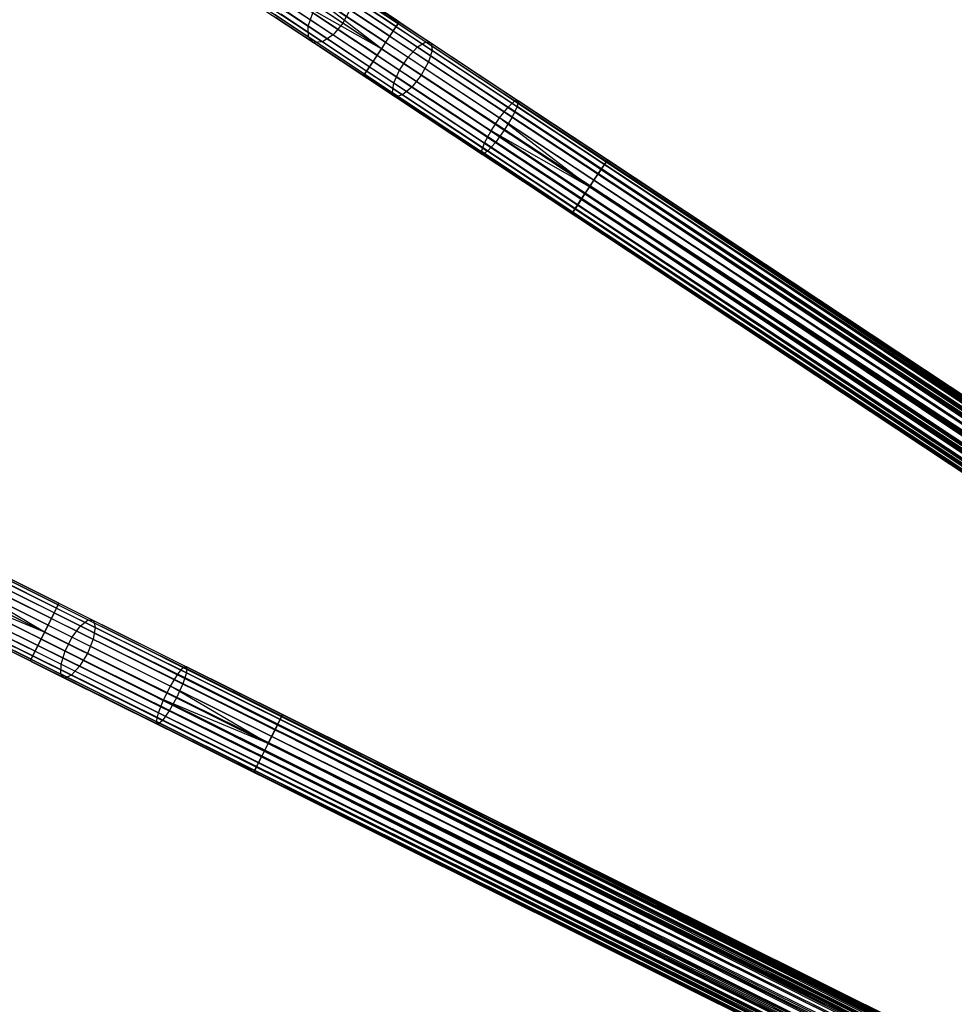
# Model space of a CAD drawing. Extents: x -189 to 189, y -189 to 189.
# Tile 95 of 256: x -152 to -123, y 64 to 94. Entities that reach past the tile are written whole.
import ezdxf

# ---------------------------------------------------------------- set-up
doc = ezdxf.new("R2010")
doc.units = 0
doc.header["$LTSCALE"] = 25.4
doc.layers.get('0').update_dxf_attribs({"linetype": 'CONTINUOUS'})

# ---------------------------------------------------------------- blocks, each defined once
blk = doc.blocks.new('NL2500012474_STL')
at = {"color": 0}
for p, q in [((51.378, 93.824, 177.855), (48.606, 95.661, 177.581)), ((51.378, 93.824, 177.855), (48.606, 95.661, 177.581)), ((51.41, 93.872, 177.379), (48.703, 95.666, 177.113)), ((51.41, 93.872, 177.379), (48.703, 95.666, 177.113)), ((46.206, 95.334, 31.2), (48.61, 93.741, 29.295)), ((46.206, 95.334, 31.2), (48.61, 93.741, 29.295)), ((49.675, 93.831, 30.829), (47.474, 95.289, 32.573)), ((49.675, 93.831, 30.829), (47.474, 95.289, 32.573)), ((51.228, 93.598, 178.249), (48.403, 95.469, 177.97)), ((51.228, 93.598, 178.249), (48.403, 95.469, 177.97)), ((51.316, 93.731, 176.932), (48.67, 95.484, 176.671)), ((51.316, 93.731, 176.932), (48.67, 95.484, 176.671)), ((46.259, 94.973, 31.509), (48.617, 93.41, 29.64)), ((46.259, 94.973, 31.509), (48.617, 93.41, 29.64)), ((47.158, 94.941, 32.483), (49.373, 93.474, 30.728)), ((47.158, 94.941, 32.483), (49.373, 93.474, 30.728)), ((50.861, 93.045, 178.5), (48.138, 95.136, 178.189)), ((50.861, 93.045, 178.5), (48.138, 95.136, 178.189)), ((50.993, 93.244, 178.471), (48.138, 95.136, 178.189)), ((50.993, 93.244, 178.471), (48.138, 95.136, 178.189)), ((51.118, 93.432, 176.615), (48.515, 95.157, 176.358)), ((51.118, 93.432, 176.615), (48.515, 95.157, 176.358)), ((49.65, 94.969, 29.64), (52.234, 93.257, 28.267)), ((49.65, 94.969, 29.64), (52.234, 93.257, 28.267)), ((46.472, 94.762, 31.882), (48.775, 93.236, 30.057)), ((46.472, 94.762, 31.882), (48.775, 93.236, 30.057)), ((46.796, 94.751, 32.234), (49.048, 93.259, 30.45)), ((46.796, 94.751, 32.234), (49.048, 93.259, 30.45)), ((50.729, 92.845, 178.471), (47.874, 94.737, 178.189)), ((50.729, 92.845, 178.471), (47.874, 94.737, 178.189)), ((50.861, 93.045, 178.5), (47.874, 94.737, 178.189)), ((50.861, 93.045, 178.5), (47.874, 94.737, 178.189)), ((50.861, 93.045, 176.5), (48.274, 94.759, 176.245)), ((50.861, 93.045, 176.5), (48.274, 94.759, 176.245)), ((49.342, 94.847, 29.295), (51.977, 93.101, 27.895)), ((49.342, 94.847, 29.295), (51.977, 93.101, 27.895)), ((49.872, 94.891, 30.057), (52.396, 93.219, 28.716)), ((49.872, 94.891, 30.057), (52.396, 93.219, 28.716)), ((49.957, 94.631, 30.45), (52.424, 92.996, 29.139)), ((49.957, 94.631, 30.45), (52.424, 92.996, 29.139)), ((50.495, 92.492, 178.249), (47.67, 94.364, 177.97)), ((50.495, 92.492, 178.249), (47.67, 94.364, 177.97)), ((50.605, 92.657, 176.615), (48.002, 94.382, 176.358)), ((50.605, 92.657, 176.615), (48.002, 94.382, 176.358)), ((49.019, 94.552, 29.1), (51.682, 92.788, 27.685)), ((49.019, 94.552, 29.1), (51.682, 92.788, 27.685)), ((50.345, 92.265, 177.855), (47.573, 94.102, 177.581)), ((50.345, 92.265, 177.855), (47.573, 94.102, 177.581)), ((50.407, 92.359, 176.932), (47.761, 94.112, 176.671)), ((50.407, 92.359, 176.932), (47.761, 94.112, 176.671)), ((48.61, 93.741, 29.295), (48.755, 94.153, 29.1)), ((48.61, 93.741, 29.295), (48.755, 94.153, 29.1)), ((48.755, 94.153, 29.1), (51.418, 92.389, 27.685)), ((48.755, 94.153, 29.1), (51.418, 92.389, 27.685)), ((49.886, 94.248, 30.728), (49.675, 93.831, 30.829)), ((49.886, 94.248, 30.728), (49.675, 93.831, 30.829)), ((49.886, 94.248, 30.728), (52.313, 92.64, 29.439)), ((49.886, 94.248, 30.728), (52.313, 92.64, 29.439)), ((50.313, 92.217, 177.379), (47.606, 94.011, 177.113)), ((50.313, 92.217, 177.379), (47.606, 94.011, 177.113)), ((48.617, 93.41, 29.64), (48.61, 93.741, 29.295)), ((48.61, 93.741, 29.295), (51.244, 91.996, 27.895)), ((48.61, 93.741, 29.295), (51.244, 91.996, 27.895)), ((48.617, 93.41, 29.64), (48.61, 93.741, 29.295)), ((49.675, 93.831, 30.829), (49.373, 93.474, 30.728)), ((49.675, 93.831, 30.829), (49.373, 93.474, 30.728)), ((52.088, 92.232, 29.547), (49.675, 93.831, 30.829)), ((52.088, 92.232, 29.547), (49.675, 93.831, 30.829)), ((51.118, 93.432, 176.615), (51.316, 93.731, 176.932)), ((51.118, 93.432, 176.615), (51.316, 93.731, 176.932)), ((51.378, 93.824, 177.855), (51.228, 93.598, 178.249)), ((51.378, 93.824, 177.855), (51.228, 93.598, 178.249)), ((51.316, 93.731, 176.932), (51.41, 93.872, 177.379)), ((51.316, 93.731, 176.932), (51.41, 93.872, 177.379)), ((51.316, 93.731, 176.932), (155.718, 24.552, 176.932)), ((51.316, 93.731, 176.932), (155.718, 24.552, 176.932)), ((51.316, 93.731, 176.932), (155.779, 24.645, 177.145)), ((51.316, 93.731, 176.932), (155.779, 24.645, 177.145)), ((51.316, 93.731, 176.932), (155.811, 24.693, 177.379)), ((51.316, 93.731, 176.932), (155.811, 24.693, 177.379)), ((51.41, 93.872, 177.379), (51.378, 93.824, 177.855)), ((51.41, 93.872, 177.379), (51.378, 93.824, 177.855)), ((51.378, 93.824, 177.855), (155.779, 24.645, 177.855)), ((51.378, 93.824, 177.855), (155.779, 24.645, 177.855)), ((51.378, 93.824, 177.855), (155.718, 24.552, 178.068)), ((51.378, 93.824, 177.855), (155.718, 24.552, 178.068)), ((51.378, 93.824, 177.855), (155.629, 24.418, 178.249)), ((51.378, 93.824, 177.855), (155.629, 24.418, 178.249)), ((51.41, 93.872, 177.379), (155.811, 24.693, 177.379)), ((51.41, 93.872, 177.379), (155.811, 24.693, 177.621)), ((51.41, 93.872, 177.379), (155.811, 24.693, 177.379)), ((51.41, 93.872, 177.379), (155.811, 24.693, 177.621)), ((51.41, 93.872, 177.379), (155.779, 24.645, 177.855)), ((51.41, 93.872, 177.379), (155.779, 24.645, 177.855)), ((49.373, 93.474, 30.728), (49.048, 93.259, 30.45)), ((49.373, 93.474, 30.728), (49.048, 93.259, 30.45)), ((49.373, 93.474, 30.728), (51.8, 91.865, 29.439)), ((49.373, 93.474, 30.728), (51.8, 91.865, 29.439)), ((50.861, 93.045, 176.5), (51.118, 93.432, 176.615)), ((50.861, 93.045, 176.5), (51.118, 93.432, 176.615)), ((51.228, 93.598, 178.249), (50.993, 93.244, 178.471)), ((51.228, 93.598, 178.249), (50.993, 93.244, 178.471)), ((51.118, 93.432, 176.615), (155.52, 24.253, 176.615)), ((51.118, 93.432, 176.615), (155.52, 24.253, 176.615)), ((51.118, 93.432, 176.615), (155.629, 24.418, 176.751)), ((51.118, 93.432, 176.615), (155.629, 24.418, 176.751)), ((51.118, 93.432, 176.615), (155.718, 24.552, 176.932)), ((51.118, 93.432, 176.615), (155.718, 24.552, 176.932)), ((51.228, 93.598, 178.249), (155.629, 24.418, 178.249)), ((51.228, 93.598, 178.249), (155.629, 24.418, 178.249)), ((51.228, 93.598, 178.249), (155.52, 24.253, 178.385)), ((51.228, 93.598, 178.249), (155.52, 24.253, 178.385)), ((51.228, 93.598, 178.249), (155.395, 24.065, 178.471)), ((51.228, 93.598, 178.249), (155.395, 24.065, 178.471)), ((48.775, 93.236, 30.057), (48.617, 93.41, 29.64)), ((48.617, 93.41, 29.64), (51.202, 91.698, 28.267)), ((48.617, 93.41, 29.64), (51.202, 91.698, 28.267)), ((48.775, 93.236, 30.057), (48.617, 93.41, 29.64)), ((49.048, 93.259, 30.45), (48.775, 93.236, 30.057)), ((49.048, 93.259, 30.45), (48.775, 93.236, 30.057)), ((48.775, 93.236, 30.057), (51.299, 91.564, 28.716)), ((48.775, 93.236, 30.057), (51.299, 91.564, 28.716)), ((49.048, 93.259, 30.45), (51.515, 91.624, 29.139)), ((49.048, 93.259, 30.45), (51.515, 91.624, 29.139)), ((50.993, 93.244, 178.471), (50.861, 93.045, 178.5)), ((50.993, 93.244, 178.471), (50.861, 93.045, 178.5)), ((50.993, 93.244, 178.471), (155.395, 24.065, 178.471)), ((50.993, 93.244, 178.471), (155.395, 24.065, 178.471)), ((51.977, 93.101, 27.895), (52.234, 93.257, 28.267)), ((51.977, 93.101, 27.895), (52.234, 93.257, 28.267)), ((52.234, 93.257, 28.267), (54.973, 91.442, 27.428)), ((52.234, 93.257, 28.267), (54.973, 91.442, 27.428)), ((52.234, 93.257, 28.267), (52.396, 93.219, 28.716)), ((52.234, 93.257, 28.267), (52.396, 93.219, 28.716)), ((52.396, 93.219, 28.716), (55.071, 91.446, 27.896)), ((52.396, 93.219, 28.716), (55.071, 91.446, 27.896)), ((52.396, 93.219, 28.716), (52.424, 92.996, 29.139)), ((52.396, 93.219, 28.716), (52.424, 92.996, 29.139)), ((50.729, 92.845, 178.471), (50.495, 92.492, 178.249)), ((50.729, 92.845, 178.471), (50.495, 92.492, 178.249)), ((50.605, 92.657, 176.615), (50.861, 93.045, 176.5)), ((50.605, 92.657, 176.615), (50.861, 93.045, 176.5)), ((50.861, 93.045, 178.5), (50.729, 92.845, 178.471)), ((50.861, 93.045, 178.5), (50.729, 92.845, 178.471)), ((50.729, 92.845, 178.471), (155.131, 23.666, 178.471)), ((50.729, 92.845, 178.471), (155.131, 23.666, 178.471)), ((50.729, 92.845, 178.471), (155.006, 23.478, 178.385)), ((50.729, 92.845, 178.471), (155.006, 23.478, 178.385)), ((50.729, 92.845, 178.471), (154.897, 23.313, 178.249)), ((50.729, 92.845, 178.471), (154.897, 23.313, 178.249)), ((155.52, 24.253, 176.615), (50.861, 93.045, 176.5)), ((50.861, 93.045, 178.5), (155.263, 23.866, 178.5)), ((50.861, 93.045, 178.5), (155.263, 23.866, 178.5)), ((155.395, 24.065, 176.529), (50.861, 93.045, 176.5)), ((155.52, 24.253, 176.615), (50.861, 93.045, 176.5)), ((155.395, 24.065, 176.529), (50.861, 93.045, 176.5)), ((155.263, 23.866, 176.5), (50.861, 93.045, 176.5)), ((155.263, 23.866, 176.5), (50.861, 93.045, 176.5)), ((51.682, 92.788, 27.685), (51.977, 93.101, 27.895)), ((51.682, 92.788, 27.685), (51.977, 93.101, 27.895)), ((51.977, 93.101, 27.895), (54.768, 91.251, 27.039)), ((51.977, 93.101, 27.895), (54.768, 91.251, 27.039)), ((52.424, 92.996, 29.139), (52.313, 92.64, 29.439)), ((52.424, 92.996, 29.139), (52.313, 92.64, 29.439)), ((52.424, 92.996, 29.139), (55.039, 91.264, 28.338)), ((52.424, 92.996, 29.139), (55.039, 91.264, 28.338)), ((50.407, 92.359, 176.932), (50.605, 92.657, 176.615)), ((50.407, 92.359, 176.932), (50.605, 92.657, 176.615)), ((50.605, 92.657, 176.615), (155.006, 23.478, 176.615)), ((155.263, 23.866, 176.5), (50.605, 92.657, 176.615)), ((155.263, 23.866, 176.5), (50.605, 92.657, 176.615)), ((155.131, 23.666, 176.529), (50.605, 92.657, 176.615)), ((155.131, 23.666, 176.529), (50.605, 92.657, 176.615)), ((50.605, 92.657, 176.615), (155.006, 23.478, 176.615)), ((51.418, 92.389, 27.685), (51.682, 92.788, 27.685)), ((51.418, 92.389, 27.685), (51.682, 92.788, 27.685)), ((51.682, 92.788, 27.685), (54.503, 90.918, 26.82)), ((51.682, 92.788, 27.685), (54.503, 90.918, 26.82)), ((52.313, 92.64, 29.439), (52.088, 92.232, 29.547)), ((52.313, 92.64, 29.439), (52.088, 92.232, 29.547)), ((52.313, 92.64, 29.439), (54.885, 90.936, 28.651)), ((52.313, 92.64, 29.439), (54.885, 90.936, 28.651)), ((50.313, 92.217, 177.379), (50.407, 92.359, 176.932)), ((50.313, 92.217, 177.379), (50.407, 92.359, 176.932)), ((50.345, 92.265, 177.855), (50.313, 92.217, 177.379)), ((50.345, 92.265, 177.855), (50.313, 92.217, 177.379)), ((50.313, 92.217, 177.379), (154.715, 23.038, 177.621)), ((50.313, 92.217, 177.379), (154.715, 23.038, 177.379)), ((50.313, 92.217, 177.379), (154.715, 23.038, 177.621)), ((154.808, 23.18, 176.932), (50.313, 92.217, 177.379)), ((154.808, 23.18, 176.932), (50.313, 92.217, 177.379)), ((154.746, 23.086, 177.145), (50.313, 92.217, 177.379)), ((154.746, 23.086, 177.145), (50.313, 92.217, 177.379)), ((50.313, 92.217, 177.379), (154.715, 23.038, 177.379)), ((50.495, 92.492, 178.249), (50.345, 92.265, 177.855)), ((50.495, 92.492, 178.249), (50.345, 92.265, 177.855)), ((50.345, 92.265, 177.855), (154.808, 23.18, 178.068)), ((50.345, 92.265, 177.855), (154.808, 23.18, 178.068)), ((50.345, 92.265, 177.855), (154.746, 23.086, 177.855)), ((50.345, 92.265, 177.855), (154.746, 23.086, 177.855)), ((50.345, 92.265, 177.855), (154.715, 23.038, 177.621)), ((50.345, 92.265, 177.855), (154.715, 23.038, 177.621)), ((155.006, 23.478, 176.615), (50.407, 92.359, 176.932)), ((154.897, 23.313, 176.751), (50.407, 92.359, 176.932)), ((155.006, 23.478, 176.615), (50.407, 92.359, 176.932)), ((154.897, 23.313, 176.751), (50.407, 92.359, 176.932)), ((154.808, 23.18, 176.932), (50.407, 92.359, 176.932)), ((154.808, 23.18, 176.932), (50.407, 92.359, 176.932)), ((50.495, 92.492, 178.249), (154.897, 23.313, 178.249)), ((50.495, 92.492, 178.249), (154.897, 23.313, 178.249)), ((50.495, 92.492, 178.249), (154.808, 23.18, 178.068)), ((50.495, 92.492, 178.249), (154.808, 23.18, 178.068)), ((51.244, 91.996, 27.895), (51.418, 92.389, 27.685)), ((51.244, 91.996, 27.895), (51.418, 92.389, 27.685)), ((51.418, 92.389, 27.685), (54.239, 90.519, 26.82)), ((51.418, 92.389, 27.685), (54.239, 90.519, 26.82)), ((52.088, 92.232, 29.547), (51.8, 91.865, 29.439)), ((52.088, 92.232, 29.547), (51.8, 91.865, 29.439)), ((54.644, 90.538, 28.764), (52.088, 92.232, 29.547)), ((54.644, 90.538, 28.764), (52.088, 92.232, 29.547)), ((51.202, 91.698, 28.267), (51.244, 91.996, 27.895)), ((51.202, 91.698, 28.267), (51.244, 91.996, 27.895)), ((51.244, 91.996, 27.895), (54.036, 90.146, 27.039)), ((51.244, 91.996, 27.895), (54.036, 90.146, 27.039)), ((51.299, 91.564, 28.716), (51.202, 91.698, 28.267)), ((51.202, 91.698, 28.267), (53.94, 89.883, 27.428)), ((51.202, 91.698, 28.267), (53.94, 89.883, 27.428)), ((51.299, 91.564, 28.716), (51.202, 91.698, 28.267)), ((51.515, 91.624, 29.139), (51.299, 91.564, 28.716)), ((51.515, 91.624, 29.139), (51.299, 91.564, 28.716)), ((51.8, 91.865, 29.439), (51.515, 91.624, 29.139)), ((51.8, 91.865, 29.439), (51.515, 91.624, 29.139)), ((51.515, 91.624, 29.139), (54.13, 89.892, 28.338)), ((51.515, 91.624, 29.139), (54.13, 89.892, 28.338)), ((51.8, 91.865, 29.439), (54.371, 90.161, 28.651)), ((51.8, 91.865, 29.439), (54.371, 90.161, 28.651)), ((51.299, 91.564, 28.716), (53.974, 89.791, 27.896)), ((51.299, 91.564, 28.716), (53.974, 89.791, 27.896)), ((54.768, 91.251, 27.039), (54.973, 91.442, 27.428)), ((54.768, 91.251, 27.039), (54.973, 91.442, 27.428)), ((54.973, 91.442, 27.428), (55.071, 91.446, 27.896)), ((54.973, 91.442, 27.428), (55.071, 91.446, 27.896)), ((57.79, 89.575, 27.145), (54.973, 91.442, 27.428)), ((57.79, 89.575, 27.145), (54.973, 91.442, 27.428)), ((55.071, 91.446, 27.896), (55.039, 91.264, 28.338)), ((55.071, 91.446, 27.896), (55.039, 91.264, 28.338)), ((57.822, 89.624, 27.621), (55.071, 91.446, 27.896)), ((57.822, 89.624, 27.621), (55.071, 91.446, 27.896)), ((54.503, 90.918, 26.82), (54.768, 91.251, 27.039)), ((54.503, 90.918, 26.82), (54.768, 91.251, 27.039)), ((57.64, 89.349, 26.751), (54.768, 91.251, 27.039)), ((57.64, 89.349, 26.751), (54.768, 91.251, 27.039)), ((55.039, 91.264, 28.338), (54.885, 90.936, 28.651)), ((55.039, 91.264, 28.338), (54.885, 90.936, 28.651)), ((57.728, 89.482, 28.068), (55.039, 91.264, 28.338)), ((57.728, 89.482, 28.068), (55.039, 91.264, 28.338)), ((54.239, 90.519, 26.82), (54.503, 90.918, 26.82)), ((54.239, 90.519, 26.82), (54.503, 90.918, 26.82)), ((57.405, 88.996, 26.529), (54.503, 90.918, 26.82)), ((57.405, 88.996, 26.529), (54.503, 90.918, 26.82)), ((57.273, 88.796, 26.5), (54.503, 90.918, 26.82)), ((57.273, 88.796, 26.5), (54.503, 90.918, 26.82)), ((54.885, 90.936, 28.651), (54.644, 90.538, 28.764)), ((54.885, 90.936, 28.651), (54.644, 90.538, 28.764)), ((57.53, 89.183, 28.385), (54.885, 90.936, 28.651)), ((57.53, 89.183, 28.385), (54.885, 90.936, 28.651)), ((54.036, 90.146, 27.039), (54.239, 90.519, 26.82)), ((54.036, 90.146, 27.039), (54.239, 90.519, 26.82)), ((57.273, 88.796, 26.5), (54.239, 90.519, 26.82)), ((57.273, 88.796, 26.5), (54.239, 90.519, 26.82)), ((57.141, 88.597, 26.529), (54.239, 90.519, 26.82)), ((57.141, 88.597, 26.529), (54.239, 90.519, 26.82)), ((54.644, 90.538, 28.764), (54.371, 90.161, 28.651)), ((54.644, 90.538, 28.764), (54.371, 90.161, 28.651)), ((57.273, 88.796, 28.5), (54.644, 90.538, 28.764)), ((57.273, 88.796, 28.5), (54.644, 90.538, 28.764)), ((53.94, 89.883, 27.428), (54.036, 90.146, 27.039)), ((53.94, 89.883, 27.428), (54.036, 90.146, 27.039)), ((56.907, 88.243, 26.751), (54.036, 90.146, 27.039)), ((56.907, 88.243, 26.751), (54.036, 90.146, 27.039)), ((54.371, 90.161, 28.651), (54.13, 89.892, 28.338)), ((54.371, 90.161, 28.651), (54.13, 89.892, 28.338)), ((57.017, 88.409, 28.385), (54.371, 90.161, 28.651)), ((57.017, 88.409, 28.385), (54.371, 90.161, 28.651)), ((56.757, 88.017, 27.145), (53.94, 89.883, 27.428)), ((56.757, 88.017, 27.145), (53.94, 89.883, 27.428)), ((53.974, 89.791, 27.896), (53.94, 89.883, 27.428)), ((53.974, 89.791, 27.896), (53.94, 89.883, 27.428)), ((54.13, 89.892, 28.338), (53.974, 89.791, 27.896)), ((54.13, 89.892, 28.338), (53.974, 89.791, 27.896)), ((56.725, 87.969, 27.621), (53.974, 89.791, 27.896)), ((56.725, 87.969, 27.621), (53.974, 89.791, 27.896)), ((56.819, 88.11, 28.068), (54.13, 89.892, 28.338)), ((56.819, 88.11, 28.068), (54.13, 89.892, 28.338)), ((57.53, 89.183, 28.385), (57.728, 89.482, 28.068)), ((57.53, 89.183, 28.385), (57.728, 89.482, 28.068)), ((57.79, 89.575, 27.145), (57.64, 89.349, 26.751)), ((57.79, 89.575, 27.145), (57.64, 89.349, 26.751)), ((57.728, 89.482, 28.068), (57.822, 89.624, 27.621)), ((57.728, 89.482, 28.068), (57.822, 89.624, 27.621)), ((139.514, 34.859, 28.385), (57.728, 89.482, 28.068)), ((139.624, 35.024, 28.249), (57.728, 89.482, 28.068)), ((139.514, 34.859, 28.385), (57.728, 89.482, 28.068)), ((139.624, 35.024, 28.249), (57.728, 89.482, 28.068)), ((139.712, 35.157, 28.068), (57.728, 89.482, 28.068)), ((139.712, 35.157, 28.068), (57.728, 89.482, 28.068)), ((57.822, 89.624, 27.621), (57.79, 89.575, 27.145)), ((57.822, 89.624, 27.621), (57.79, 89.575, 27.145)), ((139.806, 35.299, 27.621), (57.79, 89.575, 27.145)), ((139.806, 35.299, 27.621), (57.79, 89.575, 27.145)), ((139.806, 35.299, 27.379), (57.79, 89.575, 27.145)), ((139.774, 35.251, 27.145), (57.79, 89.575, 27.145)), ((139.806, 35.299, 27.379), (57.79, 89.575, 27.145)), ((139.774, 35.251, 27.145), (57.79, 89.575, 27.145)), ((139.712, 35.157, 26.932), (57.79, 89.575, 27.145)), ((139.712, 35.157, 26.932), (57.79, 89.575, 27.145)), ((139.712, 35.157, 28.068), (57.822, 89.624, 27.621)), ((139.774, 35.251, 27.855), (57.822, 89.624, 27.621)), ((139.712, 35.157, 28.068), (57.822, 89.624, 27.621)), ((139.774, 35.251, 27.855), (57.822, 89.624, 27.621)), ((139.806, 35.299, 27.621), (57.822, 89.624, 27.621)), ((139.806, 35.299, 27.621), (57.822, 89.624, 27.621)), ((57.273, 88.796, 28.5), (57.53, 89.183, 28.385)), ((57.273, 88.796, 28.5), (57.53, 89.183, 28.385)), ((57.64, 89.349, 26.751), (57.405, 88.996, 26.529)), ((57.64, 89.349, 26.751), (57.405, 88.996, 26.529)), ((139.258, 34.471, 28.5), (57.53, 89.183, 28.385)), ((139.39, 34.671, 28.471), (57.53, 89.183, 28.385)), ((139.258, 34.471, 28.5), (57.53, 89.183, 28.385)), ((139.39, 34.671, 28.471), (57.53, 89.183, 28.385)), ((139.514, 34.859, 28.385), (57.53, 89.183, 28.385)), ((139.514, 34.859, 28.385), (57.53, 89.183, 28.385)), ((139.712, 35.157, 26.932), (57.64, 89.349, 26.751)), ((139.624, 35.024, 26.751), (57.64, 89.349, 26.751)), ((139.712, 35.157, 26.932), (57.64, 89.349, 26.751)), ((139.624, 35.024, 26.751), (57.64, 89.349, 26.751)), ((139.514, 34.859, 26.615), (57.64, 89.349, 26.751)), ((139.514, 34.859, 26.615), (57.64, 89.349, 26.751)), ((57.405, 88.996, 26.529), (57.273, 88.796, 26.5)), ((57.405, 88.996, 26.529), (57.273, 88.796, 26.5)), ((139.514, 34.859, 26.615), (57.405, 88.996, 26.529)), ((139.514, 34.859, 26.615), (57.405, 88.996, 26.529)), ((139.39, 34.671, 26.529), (57.405, 88.996, 26.529)), ((139.39, 34.671, 26.529), (57.405, 88.996, 26.529)), ((57.141, 88.597, 26.529), (56.907, 88.243, 26.751)), ((57.141, 88.597, 26.529), (56.907, 88.243, 26.751)), ((57.017, 88.409, 28.385), (57.273, 88.796, 28.5)), ((57.017, 88.409, 28.385), (57.273, 88.796, 28.5)), ((57.273, 88.796, 26.5), (57.141, 88.597, 26.529)), ((57.273, 88.796, 26.5), (57.141, 88.597, 26.529)), ((139.126, 34.272, 26.529), (57.141, 88.597, 26.529)), ((139.126, 34.272, 26.529), (57.141, 88.597, 26.529)), ((139.001, 34.084, 26.615), (57.141, 88.597, 26.529)), ((139.001, 34.084, 26.615), (57.141, 88.597, 26.529)), ((57.273, 88.796, 28.5), (139.258, 34.471, 28.5)), ((139.258, 34.471, 26.5), (57.273, 88.796, 26.5)), ((139.258, 34.471, 26.5), (57.273, 88.796, 26.5)), ((139.001, 34.084, 28.385), (57.273, 88.796, 28.5)), ((139.001, 34.084, 28.385), (57.273, 88.796, 28.5)), ((139.126, 34.272, 28.471), (57.273, 88.796, 28.5)), ((139.126, 34.272, 28.471), (57.273, 88.796, 28.5)), ((57.273, 88.796, 28.5), (139.258, 34.471, 28.5)), ((56.819, 88.11, 28.068), (57.017, 88.409, 28.385)), ((56.819, 88.11, 28.068), (57.017, 88.409, 28.385)), ((138.803, 33.785, 28.068), (57.017, 88.409, 28.385)), ((138.892, 33.918, 28.249), (57.017, 88.409, 28.385)), ((138.803, 33.785, 28.068), (57.017, 88.409, 28.385)), ((138.892, 33.918, 28.249), (57.017, 88.409, 28.385)), ((139.001, 34.084, 28.385), (57.017, 88.409, 28.385)), ((139.001, 34.084, 28.385), (57.017, 88.409, 28.385)), ((56.725, 87.969, 27.621), (56.819, 88.11, 28.068)), ((56.725, 87.969, 27.621), (56.819, 88.11, 28.068)), ((56.757, 88.017, 27.145), (56.725, 87.969, 27.621)), ((56.757, 88.017, 27.145), (56.725, 87.969, 27.621)), ((138.741, 33.692, 27.145), (56.725, 87.969, 27.621)), ((138.709, 33.644, 27.379), (56.725, 87.969, 27.621)), ((138.741, 33.692, 27.145), (56.725, 87.969, 27.621)), ((138.709, 33.644, 27.379), (56.725, 87.969, 27.621)), ((138.709, 33.644, 27.621), (56.725, 87.969, 27.621)), ((138.709, 33.644, 27.621), (56.725, 87.969, 27.621)), ((56.907, 88.243, 26.751), (56.757, 88.017, 27.145)), ((56.907, 88.243, 26.751), (56.757, 88.017, 27.145)), ((138.803, 33.785, 26.932), (56.757, 88.017, 27.145)), ((138.803, 33.785, 26.932), (56.757, 88.017, 27.145)), ((138.741, 33.692, 27.145), (56.757, 88.017, 27.145)), ((138.741, 33.692, 27.145), (56.757, 88.017, 27.145)), ((138.709, 33.644, 27.621), (56.819, 88.11, 28.068)), ((138.741, 33.692, 27.855), (56.819, 88.11, 28.068)), ((138.709, 33.644, 27.621), (56.819, 88.11, 28.068)), ((138.741, 33.692, 27.855), (56.819, 88.11, 28.068)), ((138.803, 33.785, 28.068), (56.819, 88.11, 28.068)), ((138.803, 33.785, 28.068), (56.819, 88.11, 28.068)), ((139.001, 34.084, 26.615), (56.907, 88.243, 26.751)), ((138.892, 33.918, 26.751), (56.907, 88.243, 26.751)), ((139.001, 34.084, 26.615), (56.907, 88.243, 26.751)), ((138.892, 33.918, 26.751), (56.907, 88.243, 26.751)), ((138.803, 33.785, 26.932), (56.907, 88.243, 26.751)), ((138.803, 33.785, 26.932), (56.907, 88.243, 26.751)), ((40.908, 75.916, 177.855), (37.932, 77.398, 177.581)), ((40.908, 75.916, 177.855), (37.932, 77.398, 177.581)), ((40.933, 75.968, 177.379), (38.027, 77.415, 177.113)), ((40.933, 75.968, 177.379), (38.027, 77.415, 177.113)), ((40.787, 75.673, 178.249), (37.753, 77.183, 177.97)), ((40.787, 75.673, 178.249), (37.753, 77.183, 177.97)), ((40.858, 75.816, 176.932), (38.017, 77.231, 176.671)), ((40.858, 75.816, 176.932), (38.017, 77.231, 176.671)), ((40.491, 75.079, 178.5), (37.532, 76.82, 178.189)), ((40.491, 75.079, 178.5), (37.532, 76.82, 178.189)), ((40.598, 75.293, 178.471), (37.532, 76.82, 178.189)), ((40.598, 75.293, 178.471), (37.532, 76.82, 178.189)), ((40.698, 75.495, 176.615), (37.903, 76.887, 176.358)), ((40.698, 75.495, 176.615), (37.903, 76.887, 176.358)), ((39.053, 76.84, 29.64), (41.828, 75.458, 28.267)), ((39.053, 76.84, 29.64), (41.828, 75.458, 28.267)), ((39.282, 76.79, 30.057), (41.993, 75.44, 28.716)), ((39.282, 76.79, 30.057), (41.993, 75.44, 28.716)), ((40.491, 75.079, 176.5), (37.713, 76.462, 176.245)), ((40.491, 75.079, 176.5), (37.713, 76.462, 176.245)), ((38.762, 76.681, 29.295), (41.591, 75.272, 27.895)), ((38.762, 76.681, 29.295), (41.591, 75.272, 27.895)), ((39.399, 76.542, 30.45), (42.048, 75.223, 29.139)), ((39.399, 76.542, 30.45), (42.048, 75.223, 29.139)), ((40.384, 74.865, 178.471), (37.318, 76.392, 178.189)), ((40.384, 74.865, 178.471), (37.318, 76.392, 178.189)), ((40.491, 75.079, 178.5), (37.318, 76.392, 178.189)), ((40.491, 75.079, 178.5), (37.318, 76.392, 178.189)), ((38.478, 76.349, 29.1), (41.337, 74.925, 27.685)), ((38.478, 76.349, 29.1), (41.337, 74.925, 27.685)), ((39.375, 76.154, 30.728), (41.982, 74.856, 29.439)), ((39.375, 76.154, 30.728), (41.982, 74.856, 29.439)), ((40.195, 74.486, 178.249), (37.162, 75.996, 177.97)), ((40.195, 74.486, 178.249), (37.162, 75.996, 177.97)), ((40.284, 74.663, 176.615), (37.489, 76.055, 176.358)), ((40.284, 74.663, 176.615), (37.489, 76.055, 176.358)), ((38.264, 75.92, 29.1), (41.124, 74.497, 27.685)), ((38.264, 75.92, 29.1), (41.124, 74.497, 27.685)), ((40.908, 75.916, 177.855), (40.787, 75.673, 178.249)), ((40.908, 75.916, 177.855), (40.787, 75.673, 178.249)), ((40.858, 75.816, 176.932), (40.933, 75.968, 177.379)), ((40.858, 75.816, 176.932), (40.933, 75.968, 177.379)), ((40.933, 75.968, 177.379), (40.908, 75.916, 177.855)), ((40.933, 75.968, 177.379), (40.908, 75.916, 177.855)), ((40.908, 75.916, 177.855), (153.019, 20.091, 177.855)), ((40.908, 75.916, 177.855), (153.019, 20.091, 177.855)), ((40.908, 75.916, 177.855), (152.969, 19.991, 178.068)), ((40.908, 75.916, 177.855), (152.969, 19.991, 178.068)), ((40.908, 75.916, 177.855), (152.898, 19.848, 178.249)), ((40.908, 75.916, 177.855), (152.898, 19.848, 178.249)), ((40.933, 75.968, 177.379), (153.045, 20.143, 177.379)), ((40.933, 75.968, 177.379), (153.045, 20.143, 177.621)), ((40.933, 75.968, 177.379), (153.045, 20.143, 177.379)), ((40.933, 75.968, 177.379), (153.045, 20.143, 177.621)), ((40.933, 75.968, 177.379), (153.019, 20.091, 177.855)), ((40.933, 75.968, 177.379), (153.019, 20.091, 177.855)), ((40.074, 74.242, 177.855), (37.098, 75.724, 177.581)), ((40.074, 74.242, 177.855), (37.098, 75.724, 177.581)), ((40.048, 74.191, 177.379), (37.142, 75.638, 177.113)), ((40.048, 74.191, 177.379), (37.142, 75.638, 177.113)), ((40.124, 74.342, 176.932), (37.283, 75.757, 176.671)), ((40.124, 74.342, 176.932), (37.283, 75.757, 176.671)), ((41.808, 74.423, 29.547), (39.217, 75.713, 30.829)), ((41.808, 74.423, 29.547), (39.217, 75.713, 30.829)), ((40.787, 75.673, 178.249), (40.598, 75.293, 178.471)), ((40.787, 75.673, 178.249), (40.598, 75.293, 178.471)), ((40.698, 75.495, 176.615), (40.858, 75.816, 176.932)), ((40.698, 75.495, 176.615), (40.858, 75.816, 176.932)), ((40.787, 75.673, 178.249), (152.898, 19.848, 178.249)), ((40.787, 75.673, 178.249), (152.898, 19.848, 178.249)), ((40.787, 75.673, 178.249), (152.81, 19.67, 178.385)), ((40.787, 75.673, 178.249), (152.81, 19.67, 178.385)), ((40.787, 75.673, 178.249), (152.709, 19.468, 178.471)), ((40.787, 75.673, 178.249), (152.709, 19.468, 178.471)), ((40.858, 75.816, 176.932), (152.969, 19.991, 176.932)), ((40.858, 75.816, 176.932), (152.969, 19.991, 176.932)), ((40.858, 75.816, 176.932), (153.019, 20.091, 177.145)), ((40.858, 75.816, 176.932), (153.019, 20.091, 177.145)), ((40.858, 75.816, 176.932), (153.045, 20.143, 177.379)), ((40.858, 75.816, 176.932), (153.045, 20.143, 177.379)), ((38.171, 75.494, 29.295), (41, 74.085, 27.895)), ((38.171, 75.494, 29.295), (41, 74.085, 27.895)), ((38.961, 75.322, 30.728), (41.567, 74.024, 29.439)), ((38.961, 75.322, 30.728), (41.567, 74.024, 29.439)), ((40.491, 75.079, 176.5), (40.698, 75.495, 176.615)), ((40.491, 75.079, 176.5), (40.698, 75.495, 176.615)), ((40.598, 75.293, 178.471), (40.491, 75.079, 178.5)), ((40.598, 75.293, 178.471), (40.491, 75.079, 178.5)), ((40.598, 75.293, 178.471), (152.709, 19.468, 178.471)), ((40.598, 75.293, 178.471), (152.709, 19.468, 178.471)), ((40.698, 75.495, 176.615), (152.81, 19.67, 176.615)), ((40.698, 75.495, 176.615), (152.81, 19.67, 176.615)), ((40.698, 75.495, 176.615), (152.898, 19.848, 176.751)), ((40.698, 75.495, 176.615), (152.898, 19.848, 176.751)), ((40.698, 75.495, 176.615), (152.969, 19.991, 176.932)), ((40.698, 75.495, 176.615), (152.969, 19.991, 176.932)), ((41.337, 74.925, 27.685), (41.591, 75.272, 27.895)), ((41.337, 74.925, 27.685), (41.591, 75.272, 27.895)), ((41.591, 75.272, 27.895), (41.828, 75.458, 28.267)), ((41.591, 75.272, 27.895), (41.828, 75.458, 28.267)), ((41.591, 75.272, 27.895), (44.589, 73.779, 27.039)), ((41.591, 75.272, 27.895), (44.589, 73.779, 27.039)), ((41.828, 75.458, 28.267), (44.769, 73.994, 27.428)), ((41.828, 75.458, 28.267), (44.769, 73.994, 27.428)), ((41.828, 75.458, 28.267), (41.993, 75.44, 28.716)), ((41.828, 75.458, 28.267), (41.993, 75.44, 28.716)), ((42.048, 75.223, 29.139), (41.982, 74.856, 29.439)), ((42.048, 75.223, 29.139), (41.982, 74.856, 29.439)), ((41.993, 75.44, 28.716), (44.865, 74.01, 27.896)), ((41.993, 75.44, 28.716), (44.865, 74.01, 27.896)), ((41.993, 75.44, 28.716), (42.048, 75.223, 29.139)), ((41.993, 75.44, 28.716), (42.048, 75.223, 29.139)), ((42.048, 75.223, 29.139), (44.856, 73.825, 28.338)), ((42.048, 75.223, 29.139), (44.856, 73.825, 28.338)), ((38.219, 75.166, 29.64), (40.994, 73.784, 28.267)), ((38.219, 75.166, 29.64), (40.994, 73.784, 28.267)), ((38.397, 75.013, 30.057), (41.108, 73.663, 28.716)), ((38.397, 75.013, 30.057), (41.108, 73.663, 28.716)), ((38.665, 75.069, 30.45), (41.315, 73.75, 29.139)), ((38.665, 75.069, 30.45), (41.315, 73.75, 29.139)), ((40.284, 74.663, 176.615), (40.491, 75.079, 176.5)), ((40.284, 74.663, 176.615), (40.491, 75.079, 176.5)), ((40.491, 75.079, 178.5), (40.384, 74.865, 178.471)), ((40.491, 75.079, 178.5), (40.384, 74.865, 178.471)), ((152.81, 19.67, 176.615), (40.491, 75.079, 176.5)), ((40.491, 75.079, 178.5), (152.603, 19.254, 178.5)), ((40.491, 75.079, 178.5), (152.603, 19.254, 178.5)), ((152.709, 19.468, 176.529), (40.491, 75.079, 176.5)), ((152.81, 19.67, 176.615), (40.491, 75.079, 176.5)), ((152.709, 19.468, 176.529), (40.491, 75.079, 176.5)), ((152.603, 19.254, 176.5), (40.491, 75.079, 176.5)), ((152.603, 19.254, 176.5), (40.491, 75.079, 176.5)), ((41.124, 74.497, 27.685), (41.337, 74.925, 27.685)), ((41.124, 74.497, 27.685), (41.337, 74.925, 27.685)), ((41.337, 74.925, 27.685), (44.367, 73.417, 26.82)), ((41.337, 74.925, 27.685), (44.367, 73.417, 26.82)), ((40.124, 74.342, 176.932), (40.284, 74.663, 176.615)), ((40.124, 74.342, 176.932), (40.284, 74.663, 176.615)), ((40.384, 74.865, 178.471), (40.195, 74.486, 178.249)), ((40.384, 74.865, 178.471), (40.195, 74.486, 178.249)), ((40.284, 74.663, 176.615), (152.396, 18.838, 176.615)), ((152.603, 19.254, 176.5), (40.284, 74.663, 176.615)), ((152.603, 19.254, 176.5), (40.284, 74.663, 176.615)), ((152.496, 19.04, 176.529), (40.284, 74.663, 176.615)), ((152.496, 19.04, 176.529), (40.284, 74.663, 176.615)), ((40.284, 74.663, 176.615), (152.396, 18.838, 176.615)), ((40.384, 74.865, 178.471), (152.496, 19.04, 178.471)), ((40.384, 74.865, 178.471), (152.496, 19.04, 178.471)), ((40.384, 74.865, 178.471), (152.396, 18.838, 178.385)), ((40.384, 74.865, 178.471), (152.396, 18.838, 178.385)), ((40.384, 74.865, 178.471), (152.307, 18.661, 178.249)), ((40.384, 74.865, 178.471), (152.307, 18.661, 178.249)), ((41.982, 74.856, 29.439), (41.808, 74.423, 29.547)), ((41.982, 74.856, 29.439), (41.808, 74.423, 29.547)), ((41.982, 74.856, 29.439), (44.743, 73.481, 28.651)), ((41.982, 74.856, 29.439), (44.743, 73.481, 28.651)), ((40.048, 74.191, 177.379), (40.124, 74.342, 176.932)), ((40.048, 74.191, 177.379), (40.124, 74.342, 176.932)), ((40.195, 74.486, 178.249), (40.074, 74.242, 177.855)), ((40.195, 74.486, 178.249), (40.074, 74.242, 177.855)), ((152.396, 18.838, 176.615), (40.124, 74.342, 176.932)), ((152.307, 18.661, 176.751), (40.124, 74.342, 176.932)), ((152.396, 18.838, 176.615), (40.124, 74.342, 176.932)), ((152.307, 18.661, 176.751), (40.124, 74.342, 176.932)), ((152.236, 18.517, 176.932), (40.124, 74.342, 176.932)), ((152.236, 18.517, 176.932), (40.124, 74.342, 176.932)), ((40.195, 74.486, 178.249), (152.307, 18.661, 178.249)), ((40.195, 74.486, 178.249), (152.307, 18.661, 178.249)), ((40.195, 74.486, 178.249), (152.236, 18.517, 178.068)), ((40.195, 74.486, 178.249), (152.236, 18.517, 178.068)), ((41, 74.085, 27.895), (41.124, 74.497, 27.685)), ((41, 74.085, 27.895), (41.124, 74.497, 27.685)), ((41.124, 74.497, 27.685), (44.154, 72.988, 26.82)), ((41.124, 74.497, 27.685), (44.154, 72.988, 26.82)), ((41.808, 74.423, 29.547), (41.567, 74.024, 29.439)), ((41.808, 74.423, 29.547), (41.567, 74.024, 29.439)), ((44.553, 73.056, 28.764), (41.808, 74.423, 29.547)), ((44.553, 73.056, 28.764), (41.808, 74.423, 29.547)), ((40.074, 74.242, 177.855), (40.048, 74.191, 177.379)), ((40.074, 74.242, 177.855), (40.048, 74.191, 177.379)), ((40.048, 74.191, 177.379), (152.16, 18.366, 177.621)), ((40.048, 74.191, 177.379), (152.16, 18.366, 177.379)), ((40.048, 74.191, 177.379), (152.16, 18.366, 177.621)), ((152.236, 18.517, 176.932), (40.048, 74.191, 177.379)), ((152.236, 18.517, 176.932), (40.048, 74.191, 177.379)), ((152.186, 18.417, 177.145), (40.048, 74.191, 177.379)), ((152.186, 18.417, 177.145), (40.048, 74.191, 177.379)), ((40.048, 74.191, 177.379), (152.16, 18.366, 177.379)), ((40.074, 74.242, 177.855), (152.236, 18.517, 178.068)), ((40.074, 74.242, 177.855), (152.236, 18.517, 178.068)), ((40.074, 74.242, 177.855), (152.186, 18.417, 177.855)), ((40.074, 74.242, 177.855), (152.186, 18.417, 177.855)), ((40.074, 74.242, 177.855), (152.16, 18.366, 177.621)), ((40.074, 74.242, 177.855), (152.16, 18.366, 177.621)), ((40.994, 73.784, 28.267), (41, 74.085, 27.895)), ((40.994, 73.784, 28.267), (41, 74.085, 27.895)), ((41, 74.085, 27.895), (43.998, 72.592, 27.039)), ((41, 74.085, 27.895), (43.998, 72.592, 27.039)), ((41.567, 74.024, 29.439), (41.315, 73.75, 29.139)), ((41.567, 74.024, 29.439), (41.315, 73.75, 29.139)), ((41.567, 74.024, 29.439), (44.329, 72.649, 28.651)), ((41.567, 74.024, 29.439), (44.329, 72.649, 28.651)), ((44.769, 73.994, 27.428), (44.865, 74.01, 27.896)), ((44.769, 73.994, 27.428), (44.865, 74.01, 27.896)), ((44.865, 74.01, 27.896), (44.856, 73.825, 28.338)), ((44.865, 74.01, 27.896), (44.856, 73.825, 28.338)), ((47.819, 72.539, 27.621), (44.865, 74.01, 27.896)), ((47.819, 72.539, 27.621), (44.865, 74.01, 27.896)), ((41.108, 73.663, 28.716), (40.994, 73.784, 28.267)), ((40.994, 73.784, 28.267), (43.935, 72.32, 27.428)), ((40.994, 73.784, 28.267), (43.935, 72.32, 27.428)), ((41.108, 73.663, 28.716), (40.994, 73.784, 28.267)), ((41.315, 73.75, 29.139), (41.108, 73.663, 28.716)), ((41.315, 73.75, 29.139), (41.108, 73.663, 28.716)), ((41.315, 73.75, 29.139), (44.122, 72.352, 28.338)), ((41.315, 73.75, 29.139), (44.122, 72.352, 28.338)), ((44.367, 73.417, 26.82), (44.589, 73.779, 27.039)), ((44.367, 73.417, 26.82), (44.589, 73.779, 27.039)), ((44.589, 73.779, 27.039), (44.769, 73.994, 27.428)), ((44.589, 73.779, 27.039), (44.769, 73.994, 27.428)), ((47.672, 72.244, 26.751), (44.589, 73.779, 27.039)), ((47.672, 72.244, 26.751), (44.589, 73.779, 27.039)), ((44.856, 73.825, 28.338), (44.743, 73.481, 28.651)), ((44.856, 73.825, 28.338), (44.743, 73.481, 28.651)), ((47.793, 72.488, 27.145), (44.769, 73.994, 27.428)), ((47.793, 72.488, 27.145), (44.769, 73.994, 27.428)), ((47.743, 72.387, 28.068), (44.856, 73.825, 28.338)), ((47.743, 72.387, 28.068), (44.856, 73.825, 28.338)), ((41.108, 73.663, 28.716), (43.98, 72.233, 27.896)), ((41.108, 73.663, 28.716), (43.98, 72.233, 27.896)), ((44.154, 72.988, 26.82), (44.367, 73.417, 26.82)), ((44.154, 72.988, 26.82), (44.367, 73.417, 26.82)), ((47.483, 71.865, 26.529), (44.367, 73.417, 26.82)), ((47.483, 71.865, 26.529), (44.367, 73.417, 26.82)), ((47.376, 71.651, 26.5), (44.367, 73.417, 26.82)), ((47.376, 71.651, 26.5), (44.367, 73.417, 26.82)), ((44.743, 73.481, 28.651), (44.553, 73.056, 28.764)), ((44.743, 73.481, 28.651), (44.553, 73.056, 28.764)), ((47.584, 72.067, 28.385), (44.743, 73.481, 28.651)), ((47.584, 72.067, 28.385), (44.743, 73.481, 28.651)), ((43.998, 72.592, 27.039), (44.154, 72.988, 26.82)), ((43.998, 72.592, 27.039), (44.154, 72.988, 26.82)), ((47.376, 71.651, 26.5), (44.154, 72.988, 26.82)), ((47.376, 71.651, 26.5), (44.154, 72.988, 26.82)), ((47.27, 71.436, 26.529), (44.154, 72.988, 26.82)), ((47.27, 71.436, 26.529), (44.154, 72.988, 26.82)), ((44.553, 73.056, 28.764), (44.329, 72.649, 28.651)), ((44.553, 73.056, 28.764), (44.329, 72.649, 28.651)), ((47.376, 71.651, 28.5), (44.553, 73.056, 28.764)), ((47.376, 71.651, 28.5), (44.553, 73.056, 28.764)), ((43.935, 72.32, 27.428), (43.998, 72.592, 27.039)), ((43.935, 72.32, 27.428), (43.998, 72.592, 27.039)), ((47.081, 71.057, 26.751), (43.998, 72.592, 27.039)), ((47.081, 71.057, 26.751), (43.998, 72.592, 27.039)), ((44.329, 72.649, 28.651), (44.122, 72.352, 28.338)), ((44.329, 72.649, 28.651), (44.122, 72.352, 28.338)), ((47.169, 71.235, 28.385), (44.329, 72.649, 28.651)), ((47.169, 71.235, 28.385), (44.329, 72.649, 28.651)), ((47.793, 72.488, 27.145), (47.672, 72.244, 26.751)), ((47.793, 72.488, 27.145), (47.672, 72.244, 26.751)), ((47.743, 72.387, 28.068), (47.819, 72.539, 27.621)), ((47.743, 72.387, 28.068), (47.819, 72.539, 27.621)), ((47.819, 72.539, 27.621), (47.793, 72.488, 27.145)), ((47.819, 72.539, 27.621), (47.793, 72.488, 27.145)), ((135.858, 28.701, 27.621), (47.793, 72.488, 27.145)), ((135.858, 28.701, 27.621), (47.793, 72.488, 27.145)), ((135.858, 28.701, 27.379), (47.793, 72.488, 27.145)), ((135.832, 28.649, 27.145), (47.793, 72.488, 27.145)), ((135.858, 28.701, 27.379), (47.793, 72.488, 27.145)), ((135.832, 28.649, 27.145), (47.793, 72.488, 27.145)), ((135.782, 28.549, 26.932), (47.793, 72.488, 27.145)), ((135.782, 28.549, 26.932), (47.793, 72.488, 27.145)), ((135.782, 28.549, 28.068), (47.819, 72.539, 27.621)), ((135.832, 28.649, 27.855), (47.819, 72.539, 27.621)), ((135.782, 28.549, 28.068), (47.819, 72.539, 27.621)), ((135.832, 28.649, 27.855), (47.819, 72.539, 27.621)), ((135.858, 28.701, 27.621), (47.819, 72.539, 27.621)), ((135.858, 28.701, 27.621), (47.819, 72.539, 27.621)), ((46.96, 70.814, 27.145), (43.935, 72.32, 27.428)), ((46.96, 70.814, 27.145), (43.935, 72.32, 27.428)), ((43.98, 72.233, 27.896), (43.935, 72.32, 27.428)), ((43.98, 72.233, 27.896), (43.935, 72.32, 27.428)), ((44.122, 72.352, 28.338), (43.98, 72.233, 27.896)), ((44.122, 72.352, 28.338), (43.98, 72.233, 27.896)), ((46.934, 70.762, 27.621), (43.98, 72.233, 27.896)), ((46.934, 70.762, 27.621), (43.98, 72.233, 27.896)), ((47.01, 70.914, 28.068), (44.122, 72.352, 28.338)), ((47.01, 70.914, 28.068), (44.122, 72.352, 28.338)), ((47.672, 72.244, 26.751), (47.483, 71.865, 26.529)), ((47.672, 72.244, 26.751), (47.483, 71.865, 26.529)), ((47.584, 72.067, 28.385), (47.743, 72.387, 28.068)), ((47.584, 72.067, 28.385), (47.743, 72.387, 28.068)), ((135.782, 28.549, 26.932), (47.672, 72.244, 26.751)), ((135.711, 28.406, 26.751), (47.672, 72.244, 26.751)), ((135.782, 28.549, 26.932), (47.672, 72.244, 26.751)), ((135.711, 28.406, 26.751), (47.672, 72.244, 26.751)), ((135.623, 28.228, 26.615), (47.672, 72.244, 26.751)), ((135.623, 28.228, 26.615), (47.672, 72.244, 26.751)), ((135.623, 28.228, 28.385), (47.743, 72.387, 28.068)), ((135.711, 28.406, 28.249), (47.743, 72.387, 28.068)), ((135.623, 28.228, 28.385), (47.743, 72.387, 28.068)), ((135.711, 28.406, 28.249), (47.743, 72.387, 28.068)), ((135.782, 28.549, 28.068), (47.743, 72.387, 28.068)), ((135.782, 28.549, 28.068), (47.743, 72.387, 28.068)), ((47.376, 71.651, 28.5), (47.584, 72.067, 28.385)), ((47.376, 71.651, 28.5), (47.584, 72.067, 28.385)), ((135.416, 27.812, 28.5), (47.584, 72.067, 28.385)), ((135.522, 28.027, 28.471), (47.584, 72.067, 28.385)), ((135.416, 27.812, 28.5), (47.584, 72.067, 28.385)), ((135.522, 28.027, 28.471), (47.584, 72.067, 28.385)), ((135.623, 28.228, 28.385), (47.584, 72.067, 28.385)), ((135.623, 28.228, 28.385), (47.584, 72.067, 28.385)), ((47.169, 71.235, 28.385), (47.376, 71.651, 28.5)), ((47.169, 71.235, 28.385), (47.376, 71.651, 28.5)), ((47.376, 71.651, 26.5), (47.27, 71.436, 26.529)), ((47.376, 71.651, 26.5), (47.27, 71.436, 26.529)), ((47.483, 71.865, 26.529), (47.376, 71.651, 26.5)), ((47.483, 71.865, 26.529), (47.376, 71.651, 26.5)), ((47.376, 71.651, 28.5), (135.416, 27.812, 28.5)), ((135.416, 27.812, 26.5), (47.376, 71.651, 26.5)), ((135.416, 27.812, 26.5), (47.376, 71.651, 26.5)), ((135.208, 27.396, 28.385), (47.376, 71.651, 28.5)), ((135.208, 27.396, 28.385), (47.376, 71.651, 28.5)), ((135.309, 27.598, 28.471), (47.376, 71.651, 28.5)), ((135.309, 27.598, 28.471), (47.376, 71.651, 28.5)), ((47.376, 71.651, 28.5), (135.416, 27.812, 28.5)), ((135.623, 28.228, 26.615), (47.483, 71.865, 26.529)), ((135.623, 28.228, 26.615), (47.483, 71.865, 26.529)), ((135.522, 28.027, 26.529), (47.483, 71.865, 26.529)), ((135.522, 28.027, 26.529), (47.483, 71.865, 26.529)), ((47.27, 71.436, 26.529), (47.081, 71.057, 26.751)), ((47.27, 71.436, 26.529), (47.081, 71.057, 26.751)), ((135.309, 27.598, 26.529), (47.27, 71.436, 26.529)), ((135.309, 27.598, 26.529), (47.27, 71.436, 26.529)), ((135.208, 27.396, 26.615), (47.27, 71.436, 26.529)), ((135.208, 27.396, 26.615), (47.27, 71.436, 26.529)), ((47.081, 71.057, 26.751), (46.96, 70.814, 27.145)), ((47.081, 71.057, 26.751), (46.96, 70.814, 27.145)), ((47.01, 70.914, 28.068), (47.169, 71.235, 28.385)), ((47.01, 70.914, 28.068), (47.169, 71.235, 28.385)), ((135.208, 27.396, 26.615), (47.081, 71.057, 26.751)), ((135.12, 27.219, 26.751), (47.081, 71.057, 26.751)), ((135.208, 27.396, 26.615), (47.081, 71.057, 26.751)), ((135.12, 27.219, 26.751), (47.081, 71.057, 26.751)), ((135.049, 27.076, 26.932), (47.081, 71.057, 26.751)), ((135.049, 27.076, 26.932), (47.081, 71.057, 26.751)), ((135.049, 27.076, 28.068), (47.169, 71.235, 28.385)), ((135.12, 27.219, 28.249), (47.169, 71.235, 28.385)), ((135.049, 27.076, 28.068), (47.169, 71.235, 28.385)), ((135.12, 27.219, 28.249), (47.169, 71.235, 28.385)), ((135.208, 27.396, 28.385), (47.169, 71.235, 28.385)), ((135.208, 27.396, 28.385), (47.169, 71.235, 28.385)), ((46.934, 70.762, 27.621), (47.01, 70.914, 28.068)), ((46.934, 70.762, 27.621), (47.01, 70.914, 28.068)), ((46.96, 70.814, 27.145), (46.934, 70.762, 27.621)), ((46.96, 70.814, 27.145), (46.934, 70.762, 27.621)), ((134.999, 26.975, 27.145), (46.934, 70.762, 27.621)), ((134.973, 26.924, 27.379), (46.934, 70.762, 27.621)), ((134.999, 26.975, 27.145), (46.934, 70.762, 27.621)), ((134.973, 26.924, 27.379), (46.934, 70.762, 27.621)), ((134.973, 26.924, 27.621), (46.934, 70.762, 27.621)), ((134.973, 26.924, 27.621), (46.934, 70.762, 27.621)), ((135.049, 27.076, 26.932), (46.96, 70.814, 27.145)), ((135.049, 27.076, 26.932), (46.96, 70.814, 27.145)), ((134.999, 26.975, 27.145), (46.96, 70.814, 27.145)), ((134.999, 26.975, 27.145), (46.96, 70.814, 27.145)), ((134.973, 26.924, 27.621), (47.01, 70.914, 28.068)), ((134.999, 26.975, 27.855), (47.01, 70.914, 28.068)), ((134.973, 26.924, 27.621), (47.01, 70.914, 28.068)), ((134.999, 26.975, 27.855), (47.01, 70.914, 28.068)), ((135.049, 27.076, 28.068), (47.01, 70.914, 28.068)), ((135.049, 27.076, 28.068), (47.01, 70.914, 28.068))]:
    blk.add_line(p, q, dxfattribs=at)

msp = doc.modelspace()

# ---------------------------------------------------------------- block references
at = {"color": 0}
msp.add_blockref('NL2500012474_STL', (-191.311, -0.058, -1716.743), dxfattribs=at)

doc.saveas('drawing.dxf')
